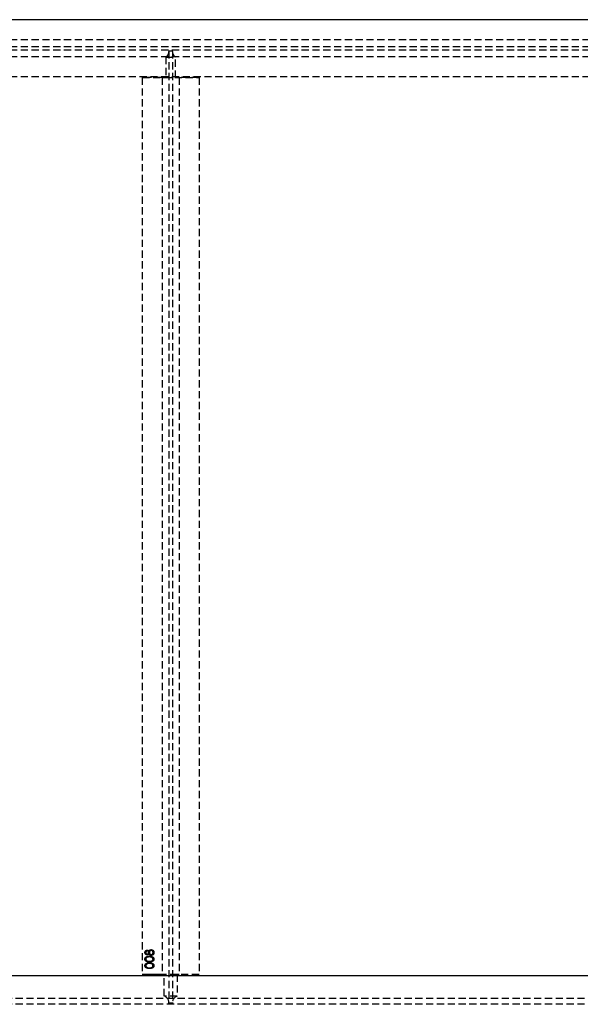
# Model space of a CAD drawing. Header units: millimetres. Extents: x 410 to 11678, y 2765 to 7100.
# Tile 18 of 38: x 1399 to 2387, y 4820 to 6555. Entities that reach past the tile are written whole.
import ezdxf

# ---------------------------------------------------------------- set-up
doc = ezdxf.new("R2010")
doc.units = ezdxf.units.MM
doc.header["$LTSCALE"] = 10
doc.linetypes.add('HIDDEN', pattern=[1.905, 1.27, -0.635])
doc.layers.add('Caillebotis', color=1, linetype='Continuous', lineweight=25)
doc.layers.add('Plancher inferieur', color=7, linetype='Continuous')

msp = doc.modelspace()

# ---------------------------------------------------------------- linework, layer by layer
at = {"layer": 'Caillebotis', "linetype": 'Continuous'}
msp.add_line((7400, 6555.4), (410, 6555.4), dxfattribs=at)
at = {"layer": 'Plancher inferieur', "linetype": 'HIDDEN'}
for p, q in [((410, 6520.4), (7405, 6520.4)), ((410, 6508.4), (7405, 6508.4)), ((410, 6502.4), (7405, 6502.4)), ((1662, 6500.4), (1668, 6500.4)), ((1662, 6500.4), (1662, 6499.6)), ((1662, 6499.6), (1662, 4822.8)), ((1668, 6499.6), (1668, 6500.4)), ((1668, 6499.6), (1668, 4822.8)), ((410, 6490.4), (7405, 6490.4)), ((1656.7, 6489.6), (1656.7, 6453.4)), ((1656.7, 6489.6), (1673.4, 6489.6)), ((1673.4, 6453.4), (1673.4, 6489.6)), ((410, 6455.4), (7400, 6455.4)), ((410, 6455.4), (7405, 6455.4)), ((1615, 6453.4), (1615, 4872.4)), ((1615, 6453.4), (1715, 6453.4)), ((1650, 6453.4), (1615, 6453.4)), ((1656.7, 6453.4), (1650, 6453.4)), ((1650, 6453.4), (1656.7, 6453.4)), ((1650, 6453.4), (1650, 4872.4)), ((1656.7, 6453.4), (1673.4, 6453.4)), ((1680, 6453.4), (1673.4, 6453.4)), ((1673.4, 6453.4), (1680, 6453.4)), ((1715, 6453.4), (1680, 6453.4)), ((1680, 6453.4), (1680, 4872.4)), ((1715, 6453.4), (1715, 4872.4)), ((5605, 4870.4), (410, 4870.4)), ((7405, 4870.4), (410, 4870.4)), ((1715, 4872.4), (1615, 4872.4)), ((1650, 4872.4), (1615, 4872.4)), ((1653.4, 4872.4), (1650, 4872.4)), ((1650, 4872.4), (1653.4, 4872.4)), ((1653.4, 4834.3), (1653.4, 4872.4)), ((1676.6, 4872.4), (1653.4, 4872.4)), ((1676.6, 4872.4), (1676.6, 4834.3)), ((1680, 4872.4), (1676.6, 4872.4)), ((1676.6, 4872.4), (1680, 4872.4)), ((1715, 4872.4), (1680, 4872.4)), ((7405, 4829.9), (410, 4829.9)), ((1676.6, 4834.3), (1653.4, 4834.3)), ((7405, 4819.9), (410, 4819.9)), ((1662, 4821.9), (1662, 4822.8)), ((1668, 4821.9), (1662, 4821.9)), ((1668, 4822.8), (1668, 4821.9))]:
    msp.add_line(p, q, dxfattribs=at)
for centre, start, end in [((1650, 6499.6), 303.5573, 0), ((1680, 6499.6), 180, 236.4427), ((1650, 4822.8), 0, 73.4022), ((1680, 4822.8), 106.5978, 180)]:
    msp.add_arc(centre, 12, start, end, dxfattribs=at)
for points, knots in [([(1619.6, 4911.3), (1619.6, 4911.4), (1619.7, 4911.8), (1619.8, 4912.4), (1619.9, 4912.9), (1620.2, 4913.4), (1620.4, 4913.9), (1620.8, 4914.3), (1621.2, 4914.7), (1621.6, 4915), (1622.1, 4915.2), (1622.5, 4915.4), (1623, 4915.5), (1623.4, 4915.5), (1623.5, 4915.5)], [0, 0, 0, 0, 0.0894032, 0.176293, 0.2626069, 0.3494205, 0.4354668, 0.5188906, 0.6009691, 0.6838649, 0.7658237, 0.8448881, 0.9222854, 1, 1, 1, 1]), ([(1619.6, 4911.3), (1619.6, 4911.4), (1619.7, 4911.8), (1619.8, 4912.4), (1619.9, 4912.9), (1620.2, 4913.4), (1620.4, 4913.9), (1620.8, 4914.3), (1621.2, 4914.7), (1621.6, 4915), (1622.1, 4915.2), (1622.5, 4915.4), (1623, 4915.5), (1623.4, 4915.5), (1623.5, 4915.5)], [0, 0, 0, 0, 0.0894032, 0.176293, 0.2626069, 0.3494205, 0.4354668, 0.5188906, 0.6009691, 0.6838649, 0.7658237, 0.8448881, 0.9222854, 1, 1, 1, 1]), ([(1623.5, 4914.2), (1623.4, 4914.2), (1623.3, 4914.2), (1623.1, 4914.1), (1622.8, 4914.1), (1622.6, 4914), (1622.5, 4913.9), (1622.3, 4913.7), (1622.1, 4913.6), (1621.9, 4913.4), (1621.7, 4913.2), (1621.6, 4913), (1621.5, 4912.7), (1621.3, 4912.5), (1621.3, 4912.2), (1621.2, 4911.9), (1621.2, 4911.5), (1621.2, 4911.3), (1621.2, 4911.2)], [0, 0, 0, 0, 0.050887, 0.101004, 0.151725, 0.203028, 0.256199, 0.311374, 0.369279, 0.430507, 0.492993, 0.556503, 0.622108, 0.690284, 0.761455, 0.836405, 0.915512, 1, 1, 1, 1]), ([(1623.5, 4914.2), (1623.4, 4914.2), (1623.3, 4914.2), (1623.1, 4914.1), (1622.8, 4914.1), (1622.6, 4914), (1622.5, 4913.9), (1622.3, 4913.7), (1622.1, 4913.6), (1621.9, 4913.4), (1621.7, 4913.2), (1621.6, 4913), (1621.5, 4912.7), (1621.3, 4912.5), (1621.3, 4912.2), (1621.2, 4911.9), (1621.2, 4911.5), (1621.2, 4911.3), (1621.2, 4911.2)], [0, 0, 0, 0, 0.050887, 0.101004, 0.151725, 0.203028, 0.256199, 0.311374, 0.369279, 0.430507, 0.492993, 0.556503, 0.622108, 0.690284, 0.761455, 0.836405, 0.915512, 1, 1, 1, 1]), ([(1623.5, 4915.5), (1623.7, 4915.5), (1624, 4915.5), (1624.5, 4915.4), (1624.9, 4915.2), (1625.3, 4915), (1625.7, 4914.7), (1626.1, 4914.3), (1626.4, 4913.9), (1626.6, 4913.6), (1626.7, 4913.4)], [0, 0, 0, 0, 0.121926, 0.239455, 0.354774, 0.471476, 0.592265, 0.718653, 0.854866, 1, 1, 1, 1]), ([(1623.5, 4915.5), (1623.7, 4915.5), (1624, 4915.5), (1624.5, 4915.4), (1624.9, 4915.2), (1625.3, 4915), (1625.7, 4914.7), (1626.1, 4914.3), (1626.4, 4913.9), (1626.6, 4913.6), (1626.7, 4913.4)], [0, 0, 0, 0, 0.121926, 0.239455, 0.354774, 0.471476, 0.592265, 0.718653, 0.854866, 1, 1, 1, 1]), ([(1626, 4911.2), (1626, 4911.4), (1626, 4911.6), (1625.9, 4912), (1625.8, 4912.4), (1625.6, 4912.7), (1625.5, 4913), (1625.2, 4913.3), (1625, 4913.6), (1624.7, 4913.8), (1624.4, 4913.9), (1624.1, 4914.1), (1623.8, 4914.2), (1623.6, 4914.2), (1623.5, 4914.2)], [0, 0, 0, 0, 0.089713, 0.178541, 0.266908, 0.356931, 0.445731, 0.530796, 0.614591, 0.698244, 0.779084, 0.855316, 0.928538, 1, 1, 1, 1]), ([(1626, 4911.2), (1626, 4911.4), (1626, 4911.6), (1625.9, 4912), (1625.8, 4912.4), (1625.6, 4912.7), (1625.5, 4913), (1625.2, 4913.3), (1625, 4913.6), (1624.7, 4913.8), (1624.4, 4913.9), (1624.1, 4914.1), (1623.8, 4914.2), (1623.6, 4914.2), (1623.5, 4914.2)], [0, 0, 0, 0, 0.089713, 0.178541, 0.266908, 0.356931, 0.445731, 0.530796, 0.614591, 0.698244, 0.779084, 0.855316, 0.928538, 1, 1, 1, 1]), ([(1626.7, 4913.4), (1626.7, 4913.5), (1626.9, 4913.7), (1627.1, 4914.1), (1627.3, 4914.4), (1627.5, 4914.7), (1627.7, 4915), (1627.9, 4915.2), (1628.2, 4915.4), (1628.4, 4915.6), (1628.7, 4915.8), (1628.9, 4915.9), (1629.2, 4916), (1629.5, 4916.1), (1629.7, 4916.2), (1630, 4916.2), (1630.3, 4916.3), (1630.5, 4916.3), (1630.7, 4916.3)], [0, 0, 0, 0, 0.079515, 0.15508, 0.226871, 0.295896, 0.362033, 0.425089, 0.485374, 0.544048, 0.601006, 0.657885, 0.714011, 0.769498, 0.826152, 0.8829, 0.940709, 1, 1, 1, 1]), ([(1626.7, 4913.4), (1626.7, 4913.5), (1626.9, 4913.7), (1627.1, 4914.1), (1627.3, 4914.4), (1627.5, 4914.7), (1627.7, 4915), (1627.9, 4915.2), (1628.2, 4915.4), (1628.4, 4915.6), (1628.7, 4915.8), (1628.9, 4915.9), (1629.2, 4916), (1629.5, 4916.1), (1629.7, 4916.2), (1630, 4916.2), (1630.3, 4916.3), (1630.5, 4916.3), (1630.7, 4916.3)], [0, 0, 0, 0, 0.079515, 0.15508, 0.226871, 0.295896, 0.362033, 0.425089, 0.485374, 0.544048, 0.601006, 0.657885, 0.714011, 0.769498, 0.826152, 0.8829, 0.940709, 1, 1, 1, 1]), ([(1630.7, 4914.9), (1630.6, 4914.9), (1630.4, 4914.9), (1630.1, 4914.9), (1629.8, 4914.8), (1629.5, 4914.7), (1629.2, 4914.5), (1629, 4914.3), (1628.7, 4914.1), (1628.5, 4913.9), (1628.3, 4913.6), (1628.1, 4913.3), (1627.9, 4913), (1627.8, 4912.7), (1627.6, 4912.3), (1627.6, 4912), (1627.5, 4911.6), (1627.5, 4911.4), (1627.5, 4911.3)], [0, 0, 0, 0, 0.0573304, 0.1130455, 0.1691547, 0.2257389, 0.2837814, 0.3434, 0.4062674, 0.4717423, 0.5383423, 0.6033928, 0.6676544, 0.7322678, 0.7970369, 0.8630696, 0.930368, 1, 1, 1, 1]), ([(1630.7, 4914.9), (1630.6, 4914.9), (1630.4, 4914.9), (1630.1, 4914.9), (1629.8, 4914.8), (1629.5, 4914.7), (1629.2, 4914.5), (1629, 4914.3), (1628.7, 4914.1), (1628.5, 4913.9), (1628.3, 4913.6), (1628.1, 4913.3), (1627.9, 4913), (1627.8, 4912.7), (1627.6, 4912.3), (1627.6, 4912), (1627.5, 4911.6), (1627.5, 4911.4), (1627.5, 4911.3)], [0, 0, 0, 0, 0.0573304, 0.1130455, 0.1691547, 0.2257389, 0.2837814, 0.3434, 0.4062674, 0.4717423, 0.5383423, 0.6033928, 0.6676544, 0.7322678, 0.7970369, 0.8630696, 0.930368, 1, 1, 1, 1]), ([(1630.7, 4916.3), (1630.8, 4916.3), (1631.1, 4916.3), (1631.5, 4916.2), (1631.9, 4916.1), (1632.3, 4916), (1632.7, 4915.8), (1633.1, 4915.6), (1633.4, 4915.4), (1633.6, 4915.2), (1633.8, 4915.1)], [0, 0, 0, 0, 0.128154, 0.253665, 0.377314, 0.500218, 0.62293, 0.745847, 0.871399, 1, 1, 1, 1]), ([(1630.7, 4916.3), (1630.8, 4916.3), (1631.1, 4916.3), (1631.5, 4916.2), (1631.9, 4916.1), (1632.3, 4916), (1632.7, 4915.8), (1633.1, 4915.6), (1633.4, 4915.4), (1633.6, 4915.2), (1633.8, 4915.1)], [0, 0, 0, 0, 0.128154, 0.253665, 0.377314, 0.500218, 0.62293, 0.745847, 0.871399, 1, 1, 1, 1]), ([(1633.9, 4911.2), (1633.9, 4911.3), (1633.9, 4911.6), (1633.8, 4912), (1633.7, 4912.4), (1633.6, 4912.7), (1633.5, 4913.1), (1633.3, 4913.4), (1633.1, 4913.7), (1632.9, 4913.9), (1632.7, 4914.2), (1632.4, 4914.4), (1632.2, 4914.5), (1631.9, 4914.7), (1631.6, 4914.8), (1631.3, 4914.9), (1631, 4914.9), (1630.8, 4914.9), (1630.7, 4914.9)], [0, 0, 0, 0, 0.076555, 0.149154, 0.218816, 0.285398, 0.350346, 0.414155, 0.477206, 0.540391, 0.602222, 0.662051, 0.719949, 0.775919, 0.831123, 0.886673, 0.942555, 1, 1, 1, 1]), ([(1633.9, 4911.2), (1633.9, 4911.3), (1633.9, 4911.6), (1633.8, 4912), (1633.7, 4912.4), (1633.6, 4912.7), (1633.5, 4913.1), (1633.3, 4913.4), (1633.1, 4913.7), (1632.9, 4913.9), (1632.7, 4914.2), (1632.4, 4914.4), (1632.2, 4914.5), (1631.9, 4914.7), (1631.6, 4914.8), (1631.3, 4914.9), (1631, 4914.9), (1630.8, 4914.9), (1630.7, 4914.9)], [0, 0, 0, 0, 0.076555, 0.149154, 0.218816, 0.285398, 0.350346, 0.414155, 0.477206, 0.540391, 0.602222, 0.662051, 0.719949, 0.775919, 0.831123, 0.886673, 0.942555, 1, 1, 1, 1]), ([(1633.8, 4915.1), (1633.9, 4915), (1634.1, 4914.8), (1634.5, 4914.4), (1634.8, 4913.9), (1635, 4913.5), (1635.2, 4912.9), (1635.3, 4912.4), (1635.4, 4911.8), (1635.4, 4911.4), (1635.4, 4911.2)], [0, 0, 0, 0, 0.119283, 0.237093, 0.354796, 0.474576, 0.59746, 0.724926, 0.858883, 1, 1, 1, 1]), ([(1633.8, 4915.1), (1633.9, 4915), (1634.1, 4914.8), (1634.5, 4914.4), (1634.8, 4913.9), (1635, 4913.5), (1635.2, 4912.9), (1635.3, 4912.4), (1635.4, 4911.8), (1635.4, 4911.4), (1635.4, 4911.2)], [0, 0, 0, 0, 0.119283, 0.237093, 0.354796, 0.474576, 0.59746, 0.724926, 0.858883, 1, 1, 1, 1]), ([(1623.5, 4906.9), (1623.3, 4906.9), (1623, 4906.9), (1622.5, 4907), (1622.1, 4907.2), (1621.6, 4907.4), (1621.2, 4907.7), (1620.8, 4908.1), (1620.4, 4908.6), (1620.1, 4909), (1619.9, 4909.6), (1619.8, 4910.1), (1619.7, 4910.7), (1619.6, 4911.1), (1619.6, 4911.3)], [0, 0, 0, 0, 0.074056, 0.148865, 0.22666, 0.308132, 0.391177, 0.473947, 0.557942, 0.645001, 0.733373, 0.821098, 0.90929, 1, 1, 1, 1]), ([(1623.5, 4906.9), (1623.3, 4906.9), (1623, 4906.9), (1622.5, 4907), (1622.1, 4907.2), (1621.6, 4907.4), (1621.2, 4907.7), (1620.8, 4908.1), (1620.4, 4908.6), (1620.1, 4909), (1619.9, 4909.6), (1619.8, 4910.1), (1619.7, 4910.7), (1619.6, 4911.1), (1619.6, 4911.3)], [0, 0, 0, 0, 0.074056, 0.148865, 0.22666, 0.308132, 0.391177, 0.473947, 0.557942, 0.645001, 0.733373, 0.821098, 0.90929, 1, 1, 1, 1]), ([(1619.6, 4899.6), (1619.6, 4899.7), (1619.6, 4899.9), (1619.7, 4900.3), (1619.7, 4900.6), (1619.8, 4900.9), (1620, 4901.3), (1620.1, 4901.6), (1620.3, 4901.9), (1620.5, 4902.2), (1620.7, 4902.5), (1620.9, 4902.8), (1621.2, 4903), (1621.5, 4903.3), (1621.9, 4903.5), (1622.2, 4903.7), (1622.6, 4903.9), (1623, 4904.1), (1623.4, 4904.2), (1623.9, 4904.4), (1624.4, 4904.5), (1625, 4904.6), (1625.6, 4904.7), (1626.2, 4904.7), (1626.8, 4904.7), (1627.3, 4904.7), (1627.5, 4904.7)], [0, 0, 0, 0, 0.033788, 0.067226, 0.099841, 0.132545, 0.16513, 0.198011, 0.23128, 0.265044, 0.299216, 0.334359, 0.369695, 0.406258, 0.443804, 0.482982, 0.523085, 0.565267, 0.609343, 0.656393, 0.705887, 0.758326, 0.813833, 0.872795, 0.934723, 1, 1, 1, 1]), ([(1619.6, 4899.6), (1619.6, 4899.7), (1619.6, 4899.9), (1619.7, 4900.3), (1619.7, 4900.6), (1619.8, 4900.9), (1620, 4901.3), (1620.1, 4901.6), (1620.3, 4901.9), (1620.5, 4902.2), (1620.7, 4902.5), (1620.9, 4902.8), (1621.2, 4903), (1621.5, 4903.3), (1621.9, 4903.5), (1622.2, 4903.7), (1622.6, 4903.9), (1623, 4904.1), (1623.4, 4904.2), (1623.9, 4904.4), (1624.4, 4904.5), (1625, 4904.6), (1625.6, 4904.7), (1626.2, 4904.7), (1626.8, 4904.7), (1627.3, 4904.7), (1627.5, 4904.7)], [0, 0, 0, 0, 0.033788, 0.067226, 0.099841, 0.132545, 0.16513, 0.198011, 0.23128, 0.265044, 0.299216, 0.334359, 0.369695, 0.406258, 0.443804, 0.482982, 0.523085, 0.565267, 0.609343, 0.656393, 0.705887, 0.758326, 0.813833, 0.872795, 0.934723, 1, 1, 1, 1]), ([(1627.5, 4894.6), (1627.3, 4894.6), (1626.8, 4894.6), (1626.1, 4894.6), (1625.5, 4894.6), (1624.9, 4894.7), (1624.3, 4894.8), (1623.8, 4894.9), (1623.4, 4895), (1622.9, 4895.2), (1622.5, 4895.3), (1622.2, 4895.5), (1621.8, 4895.7), (1621.5, 4895.9), (1621.2, 4896.2), (1620.9, 4896.4), (1620.7, 4896.7), (1620.5, 4897), (1620.3, 4897.3), (1620.1, 4897.6), (1620, 4897.9), (1619.8, 4898.2), (1619.7, 4898.5), (1619.7, 4898.9), (1619.6, 4899.2), (1619.6, 4899.4), (1619.6, 4899.6)], [0, 0, 0, 0, 0.06859, 0.133236, 0.194298, 0.251261, 0.304491, 0.354209, 0.400451, 0.443378, 0.483979, 0.523213, 0.561001, 0.597856, 0.633471, 0.668265, 0.702638, 0.736825, 0.77043, 0.803572, 0.835925, 0.86847, 0.900854, 0.933471, 0.96626, 1, 1, 1, 1]), ([(1627.5, 4894.6), (1627.3, 4894.6), (1626.8, 4894.6), (1626.1, 4894.6), (1625.5, 4894.6), (1624.9, 4894.7), (1624.3, 4894.8), (1623.8, 4894.9), (1623.4, 4895), (1622.9, 4895.2), (1622.5, 4895.3), (1622.2, 4895.5), (1621.8, 4895.7), (1621.5, 4895.9), (1621.2, 4896.2), (1620.9, 4896.4), (1620.7, 4896.7), (1620.5, 4897), (1620.3, 4897.3), (1620.1, 4897.6), (1620, 4897.9), (1619.8, 4898.2), (1619.7, 4898.5), (1619.7, 4898.9), (1619.6, 4899.2), (1619.6, 4899.4), (1619.6, 4899.6)], [0, 0, 0, 0, 0.06859, 0.133236, 0.194298, 0.251261, 0.304491, 0.354209, 0.400451, 0.443378, 0.483979, 0.523213, 0.561001, 0.597856, 0.633471, 0.668265, 0.702638, 0.736825, 0.77043, 0.803572, 0.835925, 0.86847, 0.900854, 0.933471, 0.96626, 1, 1, 1, 1]), ([(1621.2, 4911.2), (1621.2, 4911.1), (1621.2, 4910.9), (1621.2, 4910.6), (1621.3, 4910.3), (1621.3, 4910), (1621.4, 4909.7), (1621.6, 4909.5), (1621.7, 4909.3), (1621.9, 4909), (1622, 4908.9), (1622.2, 4908.7), (1622.4, 4908.5), (1622.6, 4908.4), (1622.8, 4908.3), (1623, 4908.3), (1623.3, 4908.2), (1623.4, 4908.2), (1623.5, 4908.2)], [0, 0, 0, 0, 0.075221, 0.147165, 0.216383, 0.283941, 0.350301, 0.414972, 0.479181, 0.544184, 0.607558, 0.667324, 0.725168, 0.781029, 0.834891, 0.889471, 0.944089, 1, 1, 1, 1]), ([(1621.2, 4911.2), (1621.2, 4911.1), (1621.2, 4910.9), (1621.2, 4910.6), (1621.3, 4910.3), (1621.3, 4910), (1621.4, 4909.7), (1621.6, 4909.5), (1621.7, 4909.3), (1621.9, 4909), (1622, 4908.9), (1622.2, 4908.7), (1622.4, 4908.5), (1622.6, 4908.4), (1622.8, 4908.3), (1623, 4908.3), (1623.3, 4908.2), (1623.4, 4908.2), (1623.5, 4908.2)], [0, 0, 0, 0, 0.075221, 0.147165, 0.216383, 0.283941, 0.350301, 0.414972, 0.479181, 0.544184, 0.607558, 0.667324, 0.725168, 0.781029, 0.834891, 0.889471, 0.944089, 1, 1, 1, 1]), ([(1627.5, 4903.4), (1627.3, 4903.4), (1627, 4903.4), (1626.5, 4903.4), (1626, 4903.3), (1625.5, 4903.3), (1625.1, 4903.2), (1624.7, 4903.1), (1624.3, 4903), (1623.9, 4902.9), (1623.6, 4902.8), (1623.2, 4902.6), (1622.9, 4902.5), (1622.7, 4902.3), (1622.4, 4902.1), (1622.2, 4901.9), (1622, 4901.7), (1621.8, 4901.4), (1621.5, 4901.1), (1621.3, 4900.6), (1621.2, 4900.1), (1621.2, 4899.8), (1621.2, 4899.6)], [0, 0, 0, 0, 0.065674, 0.128473, 0.188155, 0.24508, 0.299416, 0.350785, 0.399899, 0.446624, 0.491202, 0.533319, 0.573791, 0.612461, 0.649528, 0.685459, 0.720284, 0.754012, 0.819093, 0.880506, 0.940318, 1, 1, 1, 1]), ([(1627.5, 4903.4), (1627.3, 4903.4), (1627, 4903.4), (1626.5, 4903.4), (1626, 4903.3), (1625.5, 4903.3), (1625.1, 4903.2), (1624.7, 4903.1), (1624.3, 4903), (1623.9, 4902.9), (1623.6, 4902.8), (1623.2, 4902.6), (1622.9, 4902.5), (1622.7, 4902.3), (1622.4, 4902.1), (1622.2, 4901.9), (1622, 4901.7), (1621.8, 4901.4), (1621.5, 4901.1), (1621.3, 4900.6), (1621.2, 4900.1), (1621.2, 4899.8), (1621.2, 4899.6)], [0, 0, 0, 0, 0.065674, 0.128473, 0.188155, 0.24508, 0.299416, 0.350785, 0.399899, 0.446624, 0.491202, 0.533319, 0.573791, 0.612461, 0.649528, 0.685459, 0.720284, 0.754012, 0.819093, 0.880506, 0.940318, 1, 1, 1, 1]), ([(1621.2, 4899.6), (1621.2, 4899.4), (1621.2, 4899.1), (1621.3, 4898.6), (1621.5, 4898.2), (1621.8, 4897.8), (1622, 4897.5), (1622.2, 4897.3), (1622.4, 4897.1), (1622.6, 4896.9), (1622.9, 4896.8), (1623.2, 4896.6), (1623.4, 4896.5), (1623.8, 4896.4), (1624.1, 4896.2), (1624.5, 4896.2), (1624.9, 4896.1), (1625.3, 4896), (1625.8, 4896), (1626.4, 4895.9), (1626.9, 4895.9), (1627.3, 4895.9), (1627.5, 4895.9)], [0, 0, 0, 0, 0.060377, 0.120865, 0.182579, 0.247626, 0.281336, 0.315119, 0.349457, 0.384606, 0.421016, 0.458237, 0.496894, 0.537315, 0.58021, 0.627167, 0.678438, 0.734024, 0.793778, 0.857736, 0.926709, 1, 1, 1, 1]), ([(1621.2, 4899.6), (1621.2, 4899.4), (1621.2, 4899.1), (1621.3, 4898.6), (1621.5, 4898.2), (1621.8, 4897.8), (1622, 4897.5), (1622.2, 4897.3), (1622.4, 4897.1), (1622.6, 4896.9), (1622.9, 4896.8), (1623.2, 4896.6), (1623.4, 4896.5), (1623.8, 4896.4), (1624.1, 4896.2), (1624.5, 4896.2), (1624.9, 4896.1), (1625.3, 4896), (1625.8, 4896), (1626.4, 4895.9), (1626.9, 4895.9), (1627.3, 4895.9), (1627.5, 4895.9)], [0, 0, 0, 0, 0.060377, 0.120865, 0.182579, 0.247626, 0.281336, 0.315119, 0.349457, 0.384606, 0.421016, 0.458237, 0.496894, 0.537315, 0.58021, 0.627167, 0.678438, 0.734024, 0.793778, 0.857736, 0.926709, 1, 1, 1, 1]), ([(1623.5, 4908.2), (1623.6, 4908.2), (1623.7, 4908.2), (1624, 4908.3), (1624.2, 4908.3), (1624.4, 4908.4), (1624.6, 4908.6), (1624.8, 4908.7), (1625, 4908.9), (1625.2, 4909.1), (1625.4, 4909.3), (1625.6, 4909.6), (1625.7, 4909.8), (1625.8, 4910.1), (1625.9, 4910.4), (1625.9, 4910.6), (1626, 4910.9), (1626, 4911.1), (1626, 4911.2)], [0, 0, 0, 0, 0.054564, 0.107826, 0.161924, 0.21751, 0.274498, 0.334815, 0.397555, 0.464755, 0.532901, 0.600097, 0.665354, 0.731084, 0.796883, 0.863292, 0.930831, 1, 1, 1, 1]), ([(1623.5, 4908.2), (1623.6, 4908.2), (1623.7, 4908.2), (1624, 4908.3), (1624.2, 4908.3), (1624.4, 4908.4), (1624.6, 4908.6), (1624.8, 4908.7), (1625, 4908.9), (1625.2, 4909.1), (1625.4, 4909.3), (1625.6, 4909.6), (1625.7, 4909.8), (1625.8, 4910.1), (1625.9, 4910.4), (1625.9, 4910.6), (1626, 4910.9), (1626, 4911.1), (1626, 4911.2)], [0, 0, 0, 0, 0.054564, 0.107826, 0.161924, 0.21751, 0.274498, 0.334815, 0.397555, 0.464755, 0.532901, 0.600097, 0.665354, 0.731084, 0.796883, 0.863292, 0.930831, 1, 1, 1, 1]), ([(1626.7, 4909), (1626.6, 4908.9), (1626.4, 4908.5), (1626.1, 4908.1), (1625.7, 4907.7), (1625.3, 4907.4), (1624.9, 4907.2), (1624.4, 4907), (1624, 4906.9), (1623.6, 4906.9), (1623.5, 4906.9)], [0, 0, 0, 0, 0.145849, 0.281964, 0.410893, 0.535063, 0.654726, 0.77015, 0.884564, 1, 1, 1, 1]), ([(1626.7, 4909), (1626.6, 4908.9), (1626.4, 4908.5), (1626.1, 4908.1), (1625.7, 4907.7), (1625.3, 4907.4), (1624.9, 4907.2), (1624.4, 4907), (1624, 4906.9), (1623.6, 4906.9), (1623.5, 4906.9)], [0, 0, 0, 0, 0.145849, 0.281964, 0.410893, 0.535063, 0.654726, 0.77015, 0.884564, 1, 1, 1, 1]), ([(1630.8, 4906.1), (1630.7, 4906.1), (1630.5, 4906.1), (1630.2, 4906.1), (1629.9, 4906.2), (1629.6, 4906.3), (1629.3, 4906.4), (1629, 4906.5), (1628.7, 4906.6), (1628.5, 4906.8), (1628.2, 4907), (1628, 4907.2), (1627.7, 4907.4), (1627.5, 4907.7), (1627.3, 4908), (1627.1, 4908.3), (1626.9, 4908.7), (1626.7, 4908.9), (1626.7, 4909)], [0, 0, 0, 0, 0.058845, 0.116298, 0.172649, 0.228746, 0.284538, 0.340718, 0.397083, 0.453952, 0.512754, 0.573075, 0.636439, 0.702408, 0.771517, 0.844208, 0.920082, 1, 1, 1, 1]), ([(1630.8, 4906.1), (1630.7, 4906.1), (1630.5, 4906.1), (1630.2, 4906.1), (1629.9, 4906.2), (1629.6, 4906.3), (1629.3, 4906.4), (1629, 4906.5), (1628.7, 4906.6), (1628.5, 4906.8), (1628.2, 4907), (1628, 4907.2), (1627.7, 4907.4), (1627.5, 4907.7), (1627.3, 4908), (1627.1, 4908.3), (1626.9, 4908.7), (1626.7, 4908.9), (1626.7, 4909)], [0, 0, 0, 0, 0.058845, 0.116298, 0.172649, 0.228746, 0.284538, 0.340718, 0.397083, 0.453952, 0.512754, 0.573075, 0.636439, 0.702408, 0.771517, 0.844208, 0.920082, 1, 1, 1, 1]), ([(1627.5, 4911.3), (1627.5, 4911.1), (1627.5, 4910.9), (1627.6, 4910.5), (1627.7, 4910.1), (1627.8, 4909.8), (1627.9, 4909.4), (1628.1, 4909.1), (1628.3, 4908.8), (1628.5, 4908.5), (1628.8, 4908.3), (1629, 4908.1), (1629.3, 4907.9), (1629.6, 4907.7), (1629.9, 4907.6), (1630.2, 4907.5), (1630.5, 4907.4), (1630.7, 4907.4), (1630.8, 4907.4)], [0, 0, 0, 0, 0.071258, 0.13979, 0.206465, 0.271493, 0.336029, 0.400214, 0.464659, 0.529715, 0.594078, 0.655637, 0.714894, 0.772151, 0.829026, 0.88514, 0.942088, 1, 1, 1, 1]), ([(1627.5, 4911.3), (1627.5, 4911.1), (1627.5, 4910.9), (1627.6, 4910.5), (1627.7, 4910.1), (1627.8, 4909.8), (1627.9, 4909.4), (1628.1, 4909.1), (1628.3, 4908.8), (1628.5, 4908.5), (1628.8, 4908.3), (1629, 4908.1), (1629.3, 4907.9), (1629.6, 4907.7), (1629.9, 4907.6), (1630.2, 4907.5), (1630.5, 4907.4), (1630.7, 4907.4), (1630.8, 4907.4)], [0, 0, 0, 0, 0.071258, 0.13979, 0.206465, 0.271493, 0.336029, 0.400214, 0.464659, 0.529715, 0.594078, 0.655637, 0.714894, 0.772151, 0.829026, 0.88514, 0.942088, 1, 1, 1, 1]), ([(1627.5, 4904.7), (1627.8, 4904.7), (1628.2, 4904.7), (1628.9, 4904.7), (1629.5, 4904.7), (1630.1, 4904.6), (1630.6, 4904.5), (1631.1, 4904.4), (1631.6, 4904.2), (1632, 4904.1), (1632.4, 4903.9), (1632.8, 4903.7), (1633.2, 4903.5), (1633.5, 4903.3), (1633.8, 4903), (1634.1, 4902.8), (1634.3, 4902.5), (1634.6, 4902.2), (1634.8, 4901.9), (1634.9, 4901.6), (1635.1, 4901.3), (1635.2, 4901), (1635.3, 4900.6), (1635.4, 4900.3), (1635.4, 4899.9), (1635.4, 4899.7), (1635.4, 4899.6)], [0, 0, 0, 0, 0.065069, 0.127067, 0.185532, 0.240785, 0.293004, 0.342556, 0.388955, 0.432815, 0.474671, 0.514821, 0.553655, 0.591479, 0.627861, 0.663639, 0.698823, 0.733433, 0.76763, 0.801074, 0.83425, 0.86697, 0.899712, 0.932696, 0.966173, 1, 1, 1, 1]), ([(1627.5, 4904.7), (1627.8, 4904.7), (1628.2, 4904.7), (1628.9, 4904.7), (1629.5, 4904.7), (1630.1, 4904.6), (1630.6, 4904.5), (1631.1, 4904.4), (1631.6, 4904.2), (1632, 4904.1), (1632.4, 4903.9), (1632.8, 4903.7), (1633.2, 4903.5), (1633.5, 4903.3), (1633.8, 4903), (1634.1, 4902.8), (1634.3, 4902.5), (1634.6, 4902.2), (1634.8, 4901.9), (1634.9, 4901.6), (1635.1, 4901.3), (1635.2, 4901), (1635.3, 4900.6), (1635.4, 4900.3), (1635.4, 4899.9), (1635.4, 4899.7), (1635.4, 4899.6)], [0, 0, 0, 0, 0.065069, 0.127067, 0.185532, 0.240785, 0.293004, 0.342556, 0.388955, 0.432815, 0.474671, 0.514821, 0.553655, 0.591479, 0.627861, 0.663639, 0.698823, 0.733433, 0.76763, 0.801074, 0.83425, 0.86697, 0.899712, 0.932696, 0.966173, 1, 1, 1, 1]), ([(1631.3, 4902.8), (1631.2, 4902.9), (1630.9, 4903), (1630.5, 4903.1), (1630, 4903.2), (1629.6, 4903.3), (1629.1, 4903.3), (1628.6, 4903.4), (1628.1, 4903.4), (1627.7, 4903.4), (1627.5, 4903.4)], [0, 0, 0, 0, 0.110588, 0.224542, 0.342503, 0.464324, 0.590756, 0.722227, 0.858843, 1, 1, 1, 1]), ([(1631.3, 4902.8), (1631.2, 4902.9), (1630.9, 4903), (1630.5, 4903.1), (1630, 4903.2), (1629.6, 4903.3), (1629.1, 4903.3), (1628.6, 4903.4), (1628.1, 4903.4), (1627.7, 4903.4), (1627.5, 4903.4)], [0, 0, 0, 0, 0.110588, 0.224542, 0.342503, 0.464324, 0.590756, 0.722227, 0.858843, 1, 1, 1, 1]), ([(1635.4, 4899.6), (1635.4, 4899.4), (1635.4, 4899.2), (1635.4, 4898.9), (1635.3, 4898.5), (1635.2, 4898.2), (1635.1, 4897.9), (1634.9, 4897.6), (1634.8, 4897.3), (1634.6, 4897), (1634.4, 4896.7), (1634.1, 4896.4), (1633.8, 4896.2), (1633.5, 4896), (1633.2, 4895.7), (1632.9, 4895.5), (1632.5, 4895.4), (1632.1, 4895.2), (1631.7, 4895), (1631.2, 4894.9), (1630.7, 4894.8), (1630.1, 4894.7), (1629.5, 4894.6), (1628.9, 4894.6), (1628.2, 4894.6), (1627.8, 4894.6), (1627.5, 4894.6)], [0, 0, 0, 0, 0.033789, 0.066625, 0.099289, 0.131367, 0.163592, 0.196113, 0.228912, 0.26217, 0.296004, 0.330232, 0.365076, 0.400968, 0.437877, 0.475966, 0.51564, 0.556675, 0.600028, 0.64669, 0.696419, 0.749772, 0.80685, 0.86743, 0.931884, 1, 1, 1, 1]), ([(1627.5, 4895.9), (1627.7, 4895.9), (1628.1, 4895.9), (1628.7, 4895.9), (1629.2, 4896), (1629.7, 4896), (1630.1, 4896.1), (1630.6, 4896.1), (1630.9, 4896.2), (1631.3, 4896.4), (1631.6, 4896.5), (1631.9, 4896.6), (1632.1, 4896.8), (1632.4, 4896.9), (1632.6, 4897.1), (1632.8, 4897.3), (1633, 4897.5), (1633.3, 4897.8), (1633.5, 4898.2), (1633.7, 4898.6), (1633.8, 4899.1), (1633.9, 4899.4), (1633.9, 4899.6)], [0, 0, 0, 0, 0.072955, 0.141591, 0.205573, 0.265315, 0.320613, 0.371477, 0.418453, 0.461364, 0.501801, 0.540474, 0.577852, 0.614276, 0.64966, 0.684283, 0.718344, 0.752068, 0.817643, 0.879716, 0.939962, 1, 1, 1, 1]), ([(1635.4, 4899.6), (1635.4, 4899.4), (1635.4, 4899.2), (1635.4, 4898.9), (1635.3, 4898.5), (1635.2, 4898.2), (1635.1, 4897.9), (1634.9, 4897.6), (1634.8, 4897.3), (1634.6, 4897), (1634.4, 4896.7), (1634.1, 4896.4), (1633.8, 4896.2), (1633.5, 4896), (1633.2, 4895.7), (1632.9, 4895.5), (1632.5, 4895.4), (1632.1, 4895.2), (1631.7, 4895), (1631.2, 4894.9), (1630.7, 4894.8), (1630.1, 4894.7), (1629.5, 4894.6), (1628.9, 4894.6), (1628.2, 4894.6), (1627.8, 4894.6), (1627.5, 4894.6)], [0, 0, 0, 0, 0.033789, 0.066625, 0.099289, 0.131367, 0.163592, 0.196113, 0.228912, 0.26217, 0.296004, 0.330232, 0.365076, 0.400968, 0.437877, 0.475966, 0.51564, 0.556675, 0.600028, 0.64669, 0.696419, 0.749772, 0.80685, 0.86743, 0.931884, 1, 1, 1, 1]), ([(1627.5, 4895.9), (1627.7, 4895.9), (1628.1, 4895.9), (1628.7, 4895.9), (1629.2, 4896), (1629.7, 4896), (1630.1, 4896.1), (1630.6, 4896.1), (1630.9, 4896.2), (1631.3, 4896.4), (1631.6, 4896.5), (1631.9, 4896.6), (1632.1, 4896.8), (1632.4, 4896.9), (1632.6, 4897.1), (1632.8, 4897.3), (1633, 4897.5), (1633.3, 4897.8), (1633.5, 4898.2), (1633.7, 4898.6), (1633.8, 4899.1), (1633.9, 4899.4), (1633.9, 4899.6)], [0, 0, 0, 0, 0.072955, 0.141591, 0.205573, 0.265315, 0.320613, 0.371477, 0.418453, 0.461364, 0.501801, 0.540474, 0.577852, 0.614276, 0.64966, 0.684283, 0.718344, 0.752068, 0.817643, 0.879716, 0.939962, 1, 1, 1, 1]), ([(1635.4, 4911.2), (1635.4, 4911), (1635.4, 4910.6), (1635.3, 4910), (1635.2, 4909.5), (1635.1, 4909), (1634.9, 4908.5), (1634.6, 4908.1), (1634.3, 4907.7), (1634, 4907.4), (1633.6, 4907.1), (1633.2, 4906.8), (1632.8, 4906.6), (1632.4, 4906.4), (1632, 4906.3), (1631.6, 4906.2), (1631.2, 4906.1), (1630.9, 4906.1), (1630.8, 4906.1)], [0, 0, 0, 0, 0.078555, 0.152861, 0.223556, 0.290371, 0.355398, 0.418285, 0.480381, 0.543065, 0.604915, 0.664388, 0.721932, 0.77801, 0.833832, 0.888863, 0.94409, 1, 1, 1, 1]), ([(1630.8, 4907.4), (1631, 4907.4), (1631.2, 4907.5), (1631.6, 4907.5), (1632, 4907.7), (1632.4, 4907.9), (1632.7, 4908.2), (1633, 4908.5), (1633.3, 4908.8), (1633.5, 4909.2), (1633.7, 4909.7), (1633.8, 4910.1), (1633.9, 4910.6), (1633.9, 4911), (1633.9, 4911.2)], [0, 0, 0, 0, 0.074911, 0.149165, 0.224533, 0.302398, 0.382007, 0.46125, 0.542201, 0.626514, 0.71441, 0.80487, 0.90011, 1, 1, 1, 1]), ([(1630.8, 4907.4), (1631, 4907.4), (1631.2, 4907.5), (1631.6, 4907.5), (1632, 4907.7), (1632.4, 4907.9), (1632.7, 4908.2), (1633, 4908.5), (1633.3, 4908.8), (1633.5, 4909.2), (1633.7, 4909.7), (1633.8, 4910.1), (1633.9, 4910.6), (1633.9, 4911), (1633.9, 4911.2)], [0, 0, 0, 0, 0.074911, 0.149165, 0.224533, 0.302398, 0.382007, 0.46125, 0.542201, 0.626514, 0.71441, 0.80487, 0.90011, 1, 1, 1, 1]), ([(1635.4, 4911.2), (1635.4, 4911), (1635.4, 4910.6), (1635.3, 4910), (1635.2, 4909.5), (1635.1, 4909), (1634.9, 4908.5), (1634.6, 4908.1), (1634.3, 4907.7), (1634, 4907.4), (1633.6, 4907.1), (1633.2, 4906.8), (1632.8, 4906.6), (1632.4, 4906.4), (1632, 4906.3), (1631.6, 4906.2), (1631.2, 4906.1), (1630.9, 4906.1), (1630.8, 4906.1)], [0, 0, 0, 0, 0.078555, 0.152861, 0.223556, 0.290371, 0.355398, 0.418285, 0.480381, 0.543065, 0.604915, 0.664388, 0.721932, 0.77801, 0.833832, 0.888863, 0.94409, 1, 1, 1, 1]), ([(1633.9, 4899.6), (1633.9, 4899.8), (1633.8, 4900.1), (1633.7, 4900.6), (1633.5, 4901.1), (1633.3, 4901.4), (1633.1, 4901.7), (1632.9, 4901.9), (1632.6, 4902.1), (1632.4, 4902.3), (1632.2, 4902.4), (1631.9, 4902.6), (1631.6, 4902.7), (1631.4, 4902.8), (1631.3, 4902.8)], [0, 0, 0, 0, 0.112802, 0.225203, 0.339663, 0.459731, 0.521784, 0.583969, 0.64821, 0.71391, 0.781027, 0.851466, 0.924059, 1, 1, 1, 1]), ([(1633.9, 4899.6), (1633.9, 4899.8), (1633.8, 4900.1), (1633.7, 4900.6), (1633.5, 4901.1), (1633.3, 4901.4), (1633.1, 4901.7), (1632.9, 4901.9), (1632.6, 4902.1), (1632.4, 4902.3), (1632.2, 4902.4), (1631.9, 4902.6), (1631.6, 4902.7), (1631.4, 4902.8), (1631.3, 4902.8)], [0, 0, 0, 0, 0.112802, 0.225203, 0.339663, 0.459731, 0.521784, 0.583969, 0.64821, 0.71391, 0.781027, 0.851466, 0.924059, 1, 1, 1, 1]), ([(1619.6, 4888), (1619.6, 4888.1), (1619.6, 4888.4), (1619.7, 4888.7), (1619.7, 4889.1), (1619.8, 4889.4), (1620, 4889.7), (1620.1, 4890.1), (1620.3, 4890.4), (1620.5, 4890.7), (1620.7, 4890.9), (1620.9, 4891.2), (1621.2, 4891.5), (1621.5, 4891.7), (1621.9, 4891.9), (1622.2, 4892.2), (1622.6, 4892.3), (1623, 4892.5), (1623.4, 4892.7), (1623.9, 4892.8), (1624.4, 4892.9), (1625, 4893), (1625.6, 4893.1), (1626.2, 4893.2), (1626.8, 4893.2), (1627.3, 4893.2), (1627.5, 4893.2)], [0, 0, 0, 0, 0.033788, 0.067226, 0.099841, 0.132545, 0.16513, 0.198011, 0.23128, 0.265044, 0.299216, 0.334359, 0.369695, 0.406258, 0.443804, 0.482982, 0.523085, 0.565267, 0.609343, 0.656393, 0.705887, 0.758326, 0.813833, 0.872795, 0.934723, 1, 1, 1, 1]), ([(1619.6, 4888), (1619.6, 4888.1), (1619.6, 4888.4), (1619.7, 4888.7), (1619.7, 4889.1), (1619.8, 4889.4), (1620, 4889.7), (1620.1, 4890.1), (1620.3, 4890.4), (1620.5, 4890.7), (1620.7, 4890.9), (1620.9, 4891.2), (1621.2, 4891.5), (1621.5, 4891.7), (1621.9, 4891.9), (1622.2, 4892.2), (1622.6, 4892.3), (1623, 4892.5), (1623.4, 4892.7), (1623.9, 4892.8), (1624.4, 4892.9), (1625, 4893), (1625.6, 4893.1), (1626.2, 4893.2), (1626.8, 4893.2), (1627.3, 4893.2), (1627.5, 4893.2)], [0, 0, 0, 0, 0.033788, 0.067226, 0.099841, 0.132545, 0.16513, 0.198011, 0.23128, 0.265044, 0.299216, 0.334359, 0.369695, 0.406258, 0.443804, 0.482982, 0.523085, 0.565267, 0.609343, 0.656393, 0.705887, 0.758326, 0.813833, 0.872795, 0.934723, 1, 1, 1, 1]), ([(1627.5, 4883), (1627.3, 4883), (1626.8, 4883), (1626.1, 4883), (1625.5, 4883.1), (1624.9, 4883.2), (1624.3, 4883.3), (1623.8, 4883.4), (1623.4, 4883.5), (1622.9, 4883.6), (1622.5, 4883.8), (1622.2, 4884), (1621.8, 4884.2), (1621.5, 4884.4), (1621.2, 4884.6), (1620.9, 4884.9), (1620.7, 4885.2), (1620.5, 4885.4), (1620.3, 4885.7), (1620.1, 4886), (1620, 4886.3), (1619.8, 4886.7), (1619.7, 4887), (1619.7, 4887.3), (1619.6, 4887.7), (1619.6, 4887.9), (1619.6, 4888)], [0, 0, 0, 0, 0.06859, 0.133236, 0.194298, 0.251261, 0.304491, 0.354209, 0.400451, 0.443378, 0.483979, 0.523213, 0.561001, 0.597856, 0.633471, 0.668265, 0.702638, 0.736825, 0.77043, 0.803572, 0.835925, 0.86847, 0.900854, 0.933471, 0.96626, 1, 1, 1, 1]), ([(1627.5, 4883), (1627.3, 4883), (1626.8, 4883), (1626.1, 4883), (1625.5, 4883.1), (1624.9, 4883.2), (1624.3, 4883.3), (1623.8, 4883.4), (1623.4, 4883.5), (1622.9, 4883.6), (1622.5, 4883.8), (1622.2, 4884), (1621.8, 4884.2), (1621.5, 4884.4), (1621.2, 4884.6), (1620.9, 4884.9), (1620.7, 4885.2), (1620.5, 4885.4), (1620.3, 4885.7), (1620.1, 4886), (1620, 4886.3), (1619.8, 4886.7), (1619.7, 4887), (1619.7, 4887.3), (1619.6, 4887.7), (1619.6, 4887.9), (1619.6, 4888)], [0, 0, 0, 0, 0.06859, 0.133236, 0.194298, 0.251261, 0.304491, 0.354209, 0.400451, 0.443378, 0.483979, 0.523213, 0.561001, 0.597856, 0.633471, 0.668265, 0.702638, 0.736825, 0.77043, 0.803572, 0.835925, 0.86847, 0.900854, 0.933471, 0.96626, 1, 1, 1, 1]), ([(1627.5, 4891.9), (1627.3, 4891.9), (1627, 4891.9), (1626.5, 4891.8), (1626, 4891.8), (1625.5, 4891.7), (1625.1, 4891.7), (1624.7, 4891.6), (1624.3, 4891.5), (1623.9, 4891.4), (1623.6, 4891.2), (1623.2, 4891.1), (1622.9, 4890.9), (1622.7, 4890.8), (1622.4, 4890.6), (1622.2, 4890.4), (1622, 4890.2), (1621.8, 4889.9), (1621.5, 4889.5), (1621.3, 4889), (1621.2, 4888.6), (1621.2, 4888.2), (1621.2, 4888.1)], [0, 0, 0, 0, 0.065674, 0.128473, 0.188155, 0.24508, 0.299416, 0.350785, 0.399899, 0.446624, 0.491202, 0.533319, 0.573791, 0.612461, 0.649528, 0.685459, 0.720284, 0.754012, 0.819093, 0.880506, 0.940318, 1, 1, 1, 1]), ([(1627.5, 4891.9), (1627.3, 4891.9), (1627, 4891.9), (1626.5, 4891.8), (1626, 4891.8), (1625.5, 4891.7), (1625.1, 4891.7), (1624.7, 4891.6), (1624.3, 4891.5), (1623.9, 4891.4), (1623.6, 4891.2), (1623.2, 4891.1), (1622.9, 4890.9), (1622.7, 4890.8), (1622.4, 4890.6), (1622.2, 4890.4), (1622, 4890.2), (1621.8, 4889.9), (1621.5, 4889.5), (1621.3, 4889), (1621.2, 4888.6), (1621.2, 4888.2), (1621.2, 4888.1)], [0, 0, 0, 0, 0.065674, 0.128473, 0.188155, 0.24508, 0.299416, 0.350785, 0.399899, 0.446624, 0.491202, 0.533319, 0.573791, 0.612461, 0.649528, 0.685459, 0.720284, 0.754012, 0.819093, 0.880506, 0.940318, 1, 1, 1, 1]), ([(1621.2, 4888.1), (1621.2, 4887.9), (1621.2, 4887.6), (1621.3, 4887.1), (1621.5, 4886.6), (1621.8, 4886.2), (1622, 4886), (1622.2, 4885.8), (1622.4, 4885.6), (1622.6, 4885.4), (1622.9, 4885.2), (1623.2, 4885.1), (1623.4, 4884.9), (1623.8, 4884.8), (1624.1, 4884.7), (1624.5, 4884.6), (1624.9, 4884.5), (1625.3, 4884.5), (1625.8, 4884.4), (1626.4, 4884.4), (1626.9, 4884.4), (1627.3, 4884.4), (1627.5, 4884.4)], [0, 0, 0, 0, 0.060377, 0.120865, 0.182579, 0.247626, 0.281336, 0.315119, 0.349457, 0.384606, 0.421016, 0.458237, 0.496894, 0.537315, 0.58021, 0.627167, 0.678438, 0.734024, 0.793778, 0.857736, 0.926709, 1, 1, 1, 1]), ([(1621.2, 4888.1), (1621.2, 4887.9), (1621.2, 4887.6), (1621.3, 4887.1), (1621.5, 4886.6), (1621.8, 4886.2), (1622, 4886), (1622.2, 4885.8), (1622.4, 4885.6), (1622.6, 4885.4), (1622.9, 4885.2), (1623.2, 4885.1), (1623.4, 4884.9), (1623.8, 4884.8), (1624.1, 4884.7), (1624.5, 4884.6), (1624.9, 4884.5), (1625.3, 4884.5), (1625.8, 4884.4), (1626.4, 4884.4), (1626.9, 4884.4), (1627.3, 4884.4), (1627.5, 4884.4)], [0, 0, 0, 0, 0.060377, 0.120865, 0.182579, 0.247626, 0.281336, 0.315119, 0.349457, 0.384606, 0.421016, 0.458237, 0.496894, 0.537315, 0.58021, 0.627167, 0.678438, 0.734024, 0.793778, 0.857736, 0.926709, 1, 1, 1, 1]), ([(1627.5, 4893.2), (1627.8, 4893.2), (1628.2, 4893.2), (1628.9, 4893.2), (1629.5, 4893.1), (1630.1, 4893), (1630.6, 4892.9), (1631.1, 4892.8), (1631.6, 4892.7), (1632, 4892.5), (1632.4, 4892.4), (1632.8, 4892.2), (1633.2, 4892), (1633.5, 4891.7), (1633.8, 4891.5), (1634.1, 4891.2), (1634.3, 4891), (1634.6, 4890.7), (1634.8, 4890.4), (1634.9, 4890.1), (1635.1, 4889.7), (1635.2, 4889.4), (1635.3, 4889.1), (1635.4, 4888.7), (1635.4, 4888.4), (1635.4, 4888.1), (1635.4, 4888)], [0, 0, 0, 0, 0.065069, 0.127067, 0.185532, 0.240785, 0.293004, 0.342556, 0.388955, 0.432815, 0.474671, 0.514821, 0.553655, 0.591479, 0.627861, 0.663639, 0.698823, 0.733433, 0.76763, 0.801074, 0.83425, 0.86697, 0.899712, 0.932696, 0.966173, 1, 1, 1, 1]), ([(1627.5, 4893.2), (1627.8, 4893.2), (1628.2, 4893.2), (1628.9, 4893.2), (1629.5, 4893.1), (1630.1, 4893), (1630.6, 4892.9), (1631.1, 4892.8), (1631.6, 4892.7), (1632, 4892.5), (1632.4, 4892.4), (1632.8, 4892.2), (1633.2, 4892), (1633.5, 4891.7), (1633.8, 4891.5), (1634.1, 4891.2), (1634.3, 4891), (1634.6, 4890.7), (1634.8, 4890.4), (1634.9, 4890.1), (1635.1, 4889.7), (1635.2, 4889.4), (1635.3, 4889.1), (1635.4, 4888.7), (1635.4, 4888.4), (1635.4, 4888.1), (1635.4, 4888)], [0, 0, 0, 0, 0.065069, 0.127067, 0.185532, 0.240785, 0.293004, 0.342556, 0.388955, 0.432815, 0.474671, 0.514821, 0.553655, 0.591479, 0.627861, 0.663639, 0.698823, 0.733433, 0.76763, 0.801074, 0.83425, 0.86697, 0.899712, 0.932696, 0.966173, 1, 1, 1, 1]), ([(1631.3, 4891.3), (1631.2, 4891.3), (1630.9, 4891.4), (1630.5, 4891.5), (1630, 4891.6), (1629.6, 4891.7), (1629.1, 4891.8), (1628.6, 4891.8), (1628.1, 4891.9), (1627.7, 4891.9), (1627.5, 4891.9)], [0, 0, 0, 0, 0.110588, 0.224542, 0.342503, 0.464324, 0.590756, 0.722227, 0.858843, 1, 1, 1, 1]), ([(1631.3, 4891.3), (1631.2, 4891.3), (1630.9, 4891.4), (1630.5, 4891.5), (1630, 4891.6), (1629.6, 4891.7), (1629.1, 4891.8), (1628.6, 4891.8), (1628.1, 4891.9), (1627.7, 4891.9), (1627.5, 4891.9)], [0, 0, 0, 0, 0.110588, 0.224542, 0.342503, 0.464324, 0.590756, 0.722227, 0.858843, 1, 1, 1, 1]), ([(1627.5, 4884.4), (1627.7, 4884.4), (1628.1, 4884.4), (1628.7, 4884.4), (1629.2, 4884.4), (1629.7, 4884.5), (1630.1, 4884.5), (1630.6, 4884.6), (1630.9, 4884.7), (1631.3, 4884.8), (1631.6, 4884.9), (1631.9, 4885.1), (1632.1, 4885.2), (1632.4, 4885.4), (1632.6, 4885.6), (1632.8, 4885.7), (1633, 4886), (1633.3, 4886.2), (1633.5, 4886.6), (1633.7, 4887.1), (1633.8, 4887.6), (1633.9, 4887.9), (1633.9, 4888.1)], [0, 0, 0, 0, 0.072955, 0.141591, 0.205573, 0.265315, 0.320613, 0.371477, 0.418453, 0.461364, 0.501801, 0.540474, 0.577852, 0.614276, 0.64966, 0.684283, 0.718344, 0.752068, 0.817643, 0.879716, 0.939962, 1, 1, 1, 1]), ([(1627.5, 4884.4), (1627.7, 4884.4), (1628.1, 4884.4), (1628.7, 4884.4), (1629.2, 4884.4), (1629.7, 4884.5), (1630.1, 4884.5), (1630.6, 4884.6), (1630.9, 4884.7), (1631.3, 4884.8), (1631.6, 4884.9), (1631.9, 4885.1), (1632.1, 4885.2), (1632.4, 4885.4), (1632.6, 4885.6), (1632.8, 4885.7), (1633, 4886), (1633.3, 4886.2), (1633.5, 4886.6), (1633.7, 4887.1), (1633.8, 4887.6), (1633.9, 4887.9), (1633.9, 4888.1)], [0, 0, 0, 0, 0.072955, 0.141591, 0.205573, 0.265315, 0.320613, 0.371477, 0.418453, 0.461364, 0.501801, 0.540474, 0.577852, 0.614276, 0.64966, 0.684283, 0.718344, 0.752068, 0.817643, 0.879716, 0.939962, 1, 1, 1, 1]), ([(1635.4, 4888), (1635.4, 4887.9), (1635.4, 4887.7), (1635.4, 4887.3), (1635.3, 4887), (1635.2, 4886.7), (1635.1, 4886.3), (1634.9, 4886), (1634.8, 4885.7), (1634.6, 4885.4), (1634.4, 4885.2), (1634.1, 4884.9), (1633.8, 4884.7), (1633.5, 4884.4), (1633.2, 4884.2), (1632.9, 4884), (1632.5, 4883.8), (1632.1, 4883.6), (1631.7, 4883.5), (1631.2, 4883.4), (1630.7, 4883.3), (1630.1, 4883.2), (1629.5, 4883.1), (1628.9, 4883), (1628.2, 4883), (1627.8, 4883), (1627.5, 4883)], [0, 0, 0, 0, 0.033789, 0.066625, 0.099289, 0.131367, 0.163592, 0.196113, 0.228912, 0.26217, 0.296004, 0.330232, 0.365076, 0.400968, 0.437877, 0.475966, 0.51564, 0.556675, 0.600028, 0.64669, 0.696419, 0.749772, 0.80685, 0.86743, 0.931884, 1, 1, 1, 1]), ([(1635.4, 4888), (1635.4, 4887.9), (1635.4, 4887.7), (1635.4, 4887.3), (1635.3, 4887), (1635.2, 4886.7), (1635.1, 4886.3), (1634.9, 4886), (1634.8, 4885.7), (1634.6, 4885.4), (1634.4, 4885.2), (1634.1, 4884.9), (1633.8, 4884.7), (1633.5, 4884.4), (1633.2, 4884.2), (1632.9, 4884), (1632.5, 4883.8), (1632.1, 4883.6), (1631.7, 4883.5), (1631.2, 4883.4), (1630.7, 4883.3), (1630.1, 4883.2), (1629.5, 4883.1), (1628.9, 4883), (1628.2, 4883), (1627.8, 4883), (1627.5, 4883)], [0, 0, 0, 0, 0.033789, 0.066625, 0.099289, 0.131367, 0.163592, 0.196113, 0.228912, 0.26217, 0.296004, 0.330232, 0.365076, 0.400968, 0.437877, 0.475966, 0.51564, 0.556675, 0.600028, 0.64669, 0.696419, 0.749772, 0.80685, 0.86743, 0.931884, 1, 1, 1, 1]), ([(1633.9, 4888.1), (1633.9, 4888.2), (1633.8, 4888.6), (1633.7, 4889.1), (1633.5, 4889.5), (1633.3, 4889.9), (1633.1, 4890.2), (1632.9, 4890.4), (1632.6, 4890.6), (1632.4, 4890.7), (1632.2, 4890.9), (1631.9, 4891), (1631.6, 4891.2), (1631.4, 4891.3), (1631.3, 4891.3)], [0, 0, 0, 0, 0.112802, 0.225203, 0.339663, 0.459731, 0.521784, 0.583969, 0.64821, 0.71391, 0.781027, 0.851466, 0.924059, 1, 1, 1, 1]), ([(1633.9, 4888.1), (1633.9, 4888.2), (1633.8, 4888.6), (1633.7, 4889.1), (1633.5, 4889.5), (1633.3, 4889.9), (1633.1, 4890.2), (1632.9, 4890.4), (1632.6, 4890.6), (1632.4, 4890.7), (1632.2, 4890.9), (1631.9, 4891), (1631.6, 4891.2), (1631.4, 4891.3), (1631.3, 4891.3)], [0, 0, 0, 0, 0.112802, 0.225203, 0.339663, 0.459731, 0.521784, 0.583969, 0.64821, 0.71391, 0.781027, 0.851466, 0.924059, 1, 1, 1, 1])]:
    msp.add_open_spline(points, degree=3, knots=knots, dxfattribs=at)

doc.saveas('drawing.dxf')
